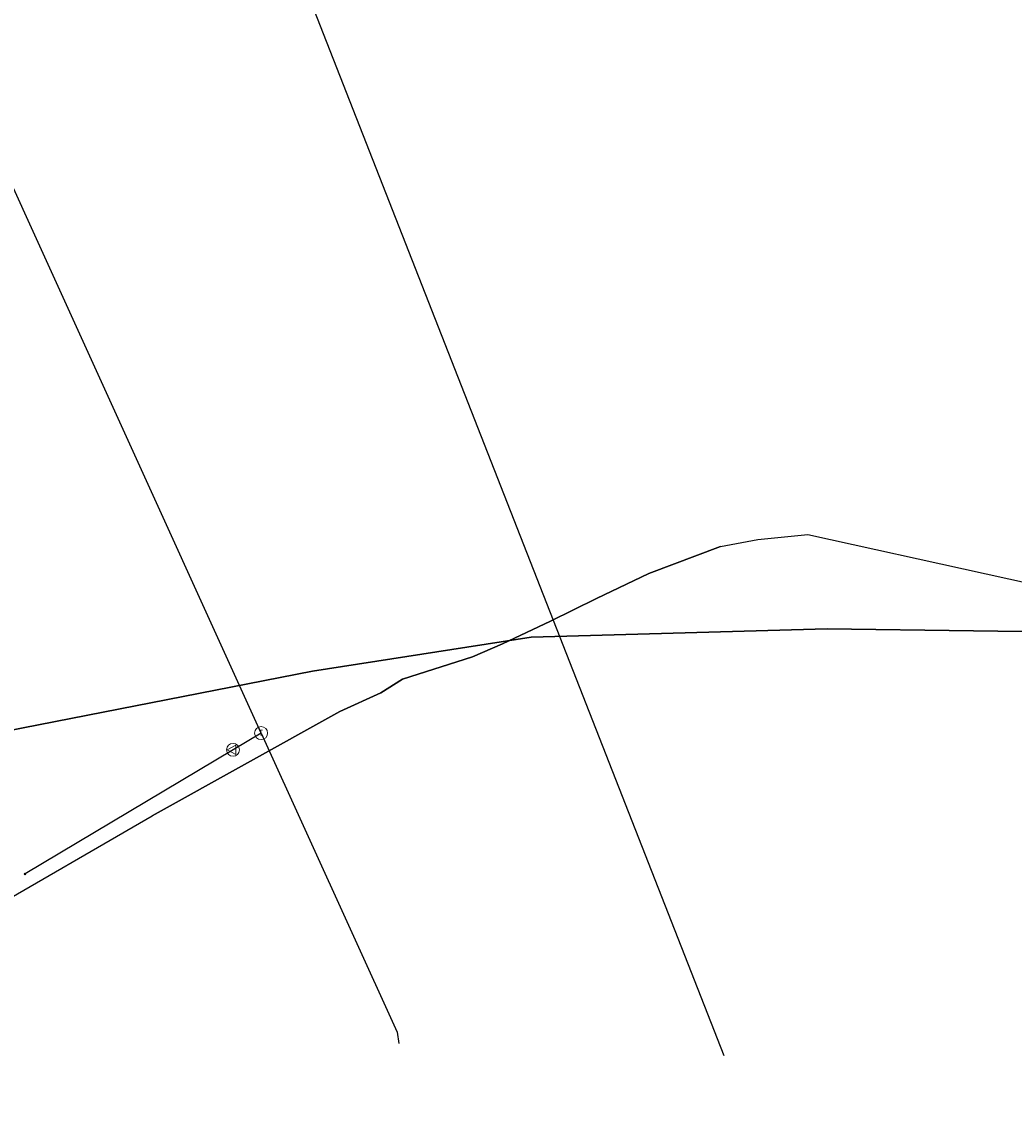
# Model space of a CAD drawing. Header units: metres. Extents: x 253430 to 254090, y 592748 to 593165.
# Tile 69 of 146: x 253879 to 253909, y 592749 to 592783. Entities that reach past the tile are written whole.
import ezdxf
from ezdxf.enums import TextEntityAlignment as Align
from ezdxf.lldxf.tags import DXFTag

# ---------------------------------------------------------------- set-up
doc = ezdxf.new("R2010")
doc.units = ezdxf.units.M
for name, color, linetype in [('B-WE-KL-ET_LS-G', 190, 'KL-LS-SO'), ('B-WE-KL-ET_LS_DUCT-G', 190, 'Continuous'), ('B-WE-KL-ET_LS_KABELBED-G', 190, 'Continuous'), ('B-WE-KL-ET_LS_MANTELBUIS-G', 190, 'Continuous'), ('B-WE-KL-ET_MS-G', 130, 'KL-MS-SO'), ('B-WE-KL-ET_MS_DUCT-G', 130, 'Continuous'), ('B-WE-KL-ET_MS_KABELBED-G', 130, 'Continuous'), ('B-WE-KL-ET_MS_MANTELBUIS-G', 130, 'Continuous'), ('B-WE-KL-GAS_HD-G', 30, 'KL-GAS_HD-SO'), ('B-WE-KL-GAS_LD-G', 50, 'KL-GAS_LD-SO'), ('B-WE-KL-GAS_LD_HULPSTUK-S', 50, 'Continuous'), ('B-WE-OG-INFO-G', 7, 'Continuous')]:
    doc.layers.add(name, color=color, linetype=linetype)
doc.styles.add('NLCS-ISO', font='txt')
doc.styles.get("Standard").update_dxf_attribs({"font": 'simplex.shx'})
tags = doc.linetypes.add('KL-GAS_HD-SO', pattern='A,4,-1,[69,NLCS.SHX,S=0.5,R=0,X=0,Y=0],-1,4,-1,["H",Standard,S=1,R=0,X=0,Y=-0.5],-2', length=13).pattern_tags.tags
tags[18] = DXFTag(74, 10)
tags = doc.linetypes.add('KL-GAS_LD-SO', pattern='A,4,-1,[69,NLCS.SHX,S=0.5,R=0,X=0,Y=0],-1,4,-1,["L",Standard,S=1,R=0,X=0.25,Y=-0.5],-2', length=13).pattern_tags.tags
tags[18] = DXFTag(74, 10)
tags = doc.linetypes.add('KL-LS-SO', pattern='A,4,-1,[103,NLCS.SHX,S=0.75,R=0,X=0,Y=0],-1,4,-1,["L",Standard,S=1,R=0,X=0,Y=-0.5],-2', length=13).pattern_tags.tags
tags[18] = DXFTag(74, 10)
tags = doc.linetypes.add('KL-MS-SO', pattern='A,4,-1,[103,NLCS.SHX,S=0.75,R=0,X=0,Y=0],-1,4,-1,["M",Standard,S=1,R=0,X=0,Y=-0.5],-2', length=13).pattern_tags.tags
tags[18] = DXFTag(74, 10)

# ---------------------------------------------------------------- blocks, each defined once
blk = doc.blocks.new('SKL-WTB_HULP_OVERIG-SO')
at = {"color": 0, "linetype": 'ByBlock', "lineweight": 18}
for points in [[(-0.14, 0.14), (0.14, -0.14)], [(0.14, 0.14), (-0.14, -0.14)]]:
    blk.add_lwpolyline(points, dxfattribs=at)
at = {"color": 0, "linetype": 'ByBlock', "lineweight": 18, "style": 'NLCS-ISO', "flags": 1}
for tag, p in [('TYPE', (1.5, 0)), ('LABEL', (1.5, -1.5)), ('OMSCHRIJVING', (1.5, -3))]:
    blk.add_attdef(tag, p, '', height=1, dxfattribs=at)
blk = doc.blocks.new('SKL-WTB_HULP_T STUK-SO')
at = {"color": 0, "linetype": 'ByBlock', "lineweight": 18}
blk.add_circle((0, 0), 1, dxfattribs=at)
at = {"color": 0, "linetype": 'ByBlock', "lineweight": -2, "style": 'NLCS-ISO'}
blk.add_text('T', height=1, dxfattribs=at).set_placement((0, 0), align=Align.MIDDLE_CENTER)
at = {"color": 0, "linetype": 'ByBlock', "lineweight": 18, "style": 'NLCS-ISO', "flags": 1}
for tag, p in [('TYPE', (1.5, 0)), ('LABEL', (1.5, -1.5)), ('OMSCHRIJVING', (1.5, -3))]:
    blk.add_attdef(tag, p, '', height=1, dxfattribs=at)
blk = doc.blocks.new('SKL-WTB_HULP_VERLOOP-SO')
at = {"color": 0, "linetype": 'ByBlock', "lineweight": 18}
for points in [[(0.44, 0.72), (-0.88, 0)], [(0.44, -0.72), (-0.88, 0)], [(0.44, -0.72), (0.44, 0.72)]]:
    blk.add_lwpolyline(points, dxfattribs=at)
blk.add_circle((0, 0), 1, dxfattribs=at)
at = {"color": 0, "linetype": 'ByBlock', "lineweight": 18, "style": 'NLCS-ISO', "flags": 1}
for tag, p in [('TYPE', (1.5, 0)), ('LABEL', (1.5, -1.5)), ('OMSCHRIJVING', (1.5, -3))]:
    blk.add_attdef(tag, p, '', height=1, dxfattribs=at)

msp = doc.modelspace()

# ---------------------------------------------------------------- linework, layer by layer
at = {"layer": 'B-WE-KL-ET_LS-G'}
msp.add_lwpolyline([(253870.834, 592752.536), (253875.775, 592754.873), (253877.582, 592755.759), (253882.846, 592758.806), (253888.637, 592762.025), (253889.901, 592762.603), (253890.565, 592763.019), (253892.727, 592763.708), (253893.651, 592764.108), (253895.133, 592764.815), (253896.543, 592765.512), (253898.162, 592766.277), (253900.368, 592767.119), (253901.521, 592767.33), (253903.061, 592767.481), (253930.568, 592761.422), (253931.575, 592761.126), (253932.077, 592760.601), (253932.289, 592760.339), (253932.308, 592759.972), (253932.274, 592758.836)], dxfattribs=at)
at = {"layer": 'B-WE-KL-ET_LS_DUCT-G'}
for points in [[(253882.846, 592758.806), (253888.637, 592762.025), (253889.901, 592762.603), (253890.565, 592763.019), (253892.727, 592763.708), (253893.651, 592764.108), (253895.133, 592764.815), (253896.543, 592765.512), (253898.162, 592766.277), (253900.368, 592767.119)], [(253900.368, 592767.119), (253898.162, 592766.277), (253896.543, 592765.512), (253895.133, 592764.815), (253893.651, 592764.108), (253892.727, 592763.708), (253890.565, 592763.019), (253889.901, 592762.603), (253888.637, 592762.025), (253882.846, 592758.806)]]:
    msp.add_lwpolyline(points, dxfattribs=at)
at = {"layer": 'B-WE-KL-ET_LS_KABELBED-G'}
for points in [[(253900.368, 592767.119), (253901.521, 592767.33), (253903.061, 592767.481), (253930.568, 592761.422), (253931.575, 592761.126), (253932.077, 592760.601), (253932.289, 592760.339), (253932.308, 592759.972), (253932.274, 592758.836)], [(253882.846, 592758.806), (253888.637, 592762.025), (253889.901, 592762.603), (253890.565, 592763.019), (253892.727, 592763.708), (253893.651, 592764.108), (253895.133, 592764.815), (253896.543, 592765.512), (253898.162, 592766.277), (253900.368, 592767.119)], [(253875.775, 592754.873), (253877.582, 592755.759), (253882.846, 592758.806)]]:
    msp.add_lwpolyline(points, dxfattribs=at)
at = {"layer": 'B-WE-KL-ET_LS_MANTELBUIS-G'}
msp.add_lwpolyline([(253882.846, 592758.806), (253888.637, 592762.025), (253889.901, 592762.603), (253890.565, 592763.019), (253892.727, 592763.708), (253893.651, 592764.108), (253895.133, 592764.815), (253896.543, 592765.512), (253898.162, 592766.277), (253900.368, 592767.119)], dxfattribs=at)
at = {"layer": 'B-WE-KL-ET_MS-G'}
for points in [[(253862.927, 592756.249), (253863.689, 592756.345), (253871.913, 592759.482), (253877.332, 592761.221), (253887.79, 592763.267), (253894.533, 592764.317), (253903.658, 592764.576), (253912.685, 592764.456), (253927.721, 592761.707), (253954.362, 592754.672), (253972.456, 592749.48)], [(253972.456, 592749.48), (253954.362, 592754.672), (253927.721, 592761.707), (253912.685, 592764.456), (253903.658, 592764.576), (253894.533, 592764.317), (253887.79, 592763.267), (253877.332, 592761.221), (253871.913, 592759.482), (253863.689, 592756.345), (253862.927, 592756.249)], [(253862.927, 592756.249), (253863.689, 592756.345), (253871.913, 592759.482), (253877.332, 592761.221), (253887.79, 592763.267), (253894.533, 592764.317), (253903.658, 592764.576), (253912.685, 592764.456), (253927.721, 592761.707), (253954.362, 592754.672), (253972.456, 592749.48)], [(253972.456, 592749.48), (253954.362, 592754.672), (253927.721, 592761.707), (253912.685, 592764.456), (253903.658, 592764.576), (253894.533, 592764.317), (253887.79, 592763.267), (253877.332, 592761.221), (253871.913, 592759.482), (253863.689, 592756.345), (253862.927, 592756.249)], [(253862.927, 592756.249), (253863.689, 592756.345), (253871.913, 592759.482), (253877.332, 592761.221), (253887.79, 592763.267), (253894.533, 592764.317), (253903.658, 592764.576), (253912.685, 592764.456), (253927.721, 592761.707), (253954.362, 592754.672), (253972.456, 592749.48)], [(253972.456, 592749.48), (253954.362, 592754.672), (253927.721, 592761.707), (253912.685, 592764.456), (253903.658, 592764.576), (253894.533, 592764.317), (253887.79, 592763.267), (253877.332, 592761.221), (253871.913, 592759.482), (253863.689, 592756.345), (253862.927, 592756.249)]]:
    msp.add_lwpolyline(points, dxfattribs=at)
at = {"layer": 'B-WE-KL-ET_MS_DUCT-G'}
msp.add_lwpolyline([(253863.689, 592756.345), (253871.913, 592759.482), (253877.332, 592761.221), (253887.79, 592763.267), (253894.533, 592764.317), (253903.658, 592764.576), (253912.685, 592764.456), (253927.721, 592761.707), (253954.362, 592754.672)], dxfattribs=at)
msp.add_lwpolyline([(253863.689, 592756.345), (253871.913, 592759.482), (253877.332, 592761.221), (253887.79, 592763.267), (253894.533, 592764.317), (253903.658, 592764.576), (253912.685, 592764.456), (253927.721, 592761.707), (253954.362, 592754.672)], dxfattribs=at)
at = {"layer": 'B-WE-KL-ET_MS_KABELBED-G'}
msp.add_lwpolyline([(253863.689, 592756.345), (253871.913, 592759.482), (253877.332, 592761.221), (253887.79, 592763.267), (253894.533, 592764.317), (253903.658, 592764.576), (253912.685, 592764.456), (253927.721, 592761.707), (253954.362, 592754.672)], dxfattribs=at)
at = {"layer": 'B-WE-KL-ET_MS_MANTELBUIS-G'}
msp.add_lwpolyline([(253863.689, 592756.345), (253871.913, 592759.482), (253877.332, 592761.221), (253887.79, 592763.267), (253894.533, 592764.317), (253903.658, 592764.576), (253912.685, 592764.456), (253927.721, 592761.707), (253954.362, 592754.672)], dxfattribs=at)
msp.add_lwpolyline([(253863.689, 592756.345), (253871.913, 592759.482), (253877.332, 592761.221), (253887.79, 592763.267), (253894.533, 592764.317), (253903.658, 592764.576), (253912.685, 592764.456), (253927.721, 592761.707), (253954.362, 592754.672)], dxfattribs=at)
msp.add_lwpolyline([(253863.689, 592756.345), (253871.913, 592759.482), (253877.332, 592761.221), (253887.79, 592763.267), (253894.533, 592764.317), (253903.658, 592764.576), (253912.685, 592764.456), (253927.721, 592761.707), (253954.362, 592754.672)], dxfattribs=at)
at = {"layer": 'B-WE-KL-GAS_HD-G'}
msp.add_lwpolyline([(253900.486, 592751.402), (253887.125, 592785.511), (253887.366, 592790.746), (253893.32, 592822.501), (253896.441, 592838.236), (253897.03, 592840.976), (253897.704, 592843.362), (253898.389, 592845.359), (253899.35, 592847.722), (253900.588, 592850.375), (253902.255, 592853.13)], dxfattribs=at)
at = {"layer": 'B-WE-KL-GAS_LD-G'}
for points in [[(253886.205, 592761.358), (253876.397, 592782.919), (253885.955, 592834.855), (253877.863, 592862.758), (253875.925, 592869.756)], [(253886.205, 592761.358), (253885.338, 592760.841)], [(253886.205, 592761.358), (253890.403, 592752.129), (253890.449, 592751.786)], [(253885.338, 592760.841), (253878.924, 592757.012)]]:
    msp.add_lwpolyline(points, dxfattribs=at)
at = {"layer": 'B-WE-OG-INFO-G'}
for points in [[(253900.368, 592767.119), (253898.162, 592766.277), (253896.543, 592765.512), (253895.133, 592764.815), (253893.651, 592764.108), (253892.727, 592763.708), (253890.565, 592763.019), (253889.901, 592762.603), (253888.637, 592762.025), (253882.846, 592758.806)], [(253863.689, 592756.345), (253871.913, 592759.482), (253877.332, 592761.221), (253887.79, 592763.267), (253894.533, 592764.317), (253903.658, 592764.576), (253912.685, 592764.456), (253927.721, 592761.707), (253954.362, 592754.672)], [(253863.689, 592756.345), (253871.913, 592759.482), (253877.332, 592761.221), (253887.79, 592763.267), (253894.533, 592764.317), (253903.658, 592764.576), (253912.685, 592764.456), (253927.721, 592761.707), (253954.362, 592754.672)]]:
    msp.add_lwpolyline(points, dxfattribs=at)

# ---------------------------------------------------------------- block references
at = {"layer": 'B-WE-KL-GAS_LD_HULPSTUK-S', "xscale": 0.2, "yscale": 0.2, "zscale": 0.2}
for name, p in [('SKL-WTB_HULP_T STUK-SO', (253886.205, 592761.358)), ('SKL-WTB_HULP_VERLOOP-SO', (253885.338, 592760.841)), ('SKL-WTB_HULP_OVERIG-SO', (253878.924, 592757.012))]:
    msp.add_blockref(name, p, dxfattribs=at)

doc.saveas('drawing.dxf')
